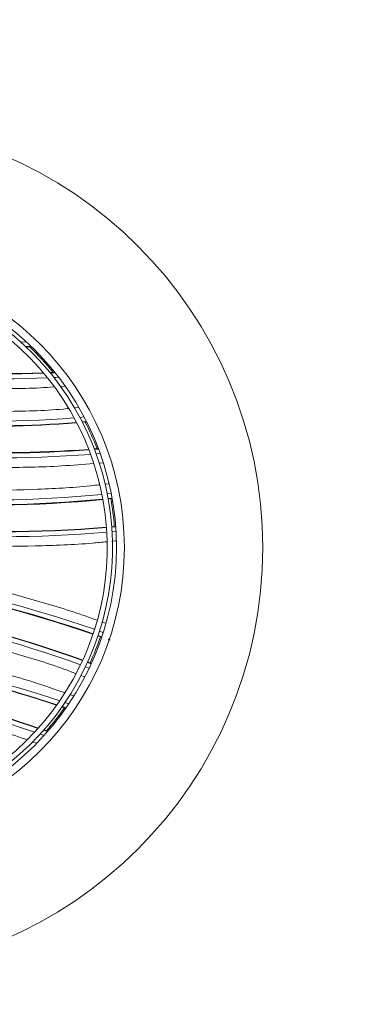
# Model space of a CAD drawing. Header units: millimetres. Extents: x 4085 to 7229, y 5281 to 10698.
# Tile 6 of 11: x 4729 to 4860, y 5683 to 6057. Entities that reach past the tile are written whole.
import ezdxf

# ---------------------------------------------------------------- set-up
doc = ezdxf.new("R2010")
doc.units = ezdxf.units.MM

msp = doc.modelspace()

# ---------------------------------------------------------------- linework, layer by layer
at = {"color": 7, "linetype": 'Continuous', "lineweight": 15}
for p, q in [((4729.71, 5934.43), (4731.85, 5934.51)), ((4740.81, 5922.82), (4742.67, 5922.9)), ((4740.94, 5922.66), (4742.79, 5922.75)), ((4744.73, 5917.49), (4746.45, 5917.6)), ((4751.63, 5909.54), (4750.12, 5909.38)), ((4752.17, 5905.8), (4753.8, 5905.94)), ((4754.69, 5904.21), (4753.08, 5904.07)), ((4753.16, 5903.91), (4754.76, 5904.05)), ((4757.65, 5893.79), (4759.21, 5893.91)), ((4757.71, 5893.63), (4759.27, 5893.75)), ((4758.36, 5891.88), (4759.91, 5892)), ((4759.5, 5888.42), (4760.95, 5888.53)), ((4763.21, 5880.57), (4761.61, 5880.38)), ((4762.57, 5876.71), (4764.07, 5876.86)), ((4764.4, 5875.09), (4762.91, 5874.93)), ((4762.94, 5874.77), (4764.43, 5874.93)), ((4764.28, 5864.22), (4765.77, 5864.35)), ((4764.29, 5864.06), (4765.78, 5864.19)), ((4764.41, 5862.26), (4765.9, 5862.4)), ((4768.89, 5864.69), (4768.83, 5864.68)), ((4764.38, 5858.68), (4765.9, 5858.82)), ((4761.09, 5824.06), (4759.67, 5824.56)), ((4761.94, 5827.54), (4760.69, 5827.99)), ((4760.48, 5822.2), (4759.06, 5822.7)), ((4760.53, 5822.35), (4759.11, 5822.85)), ((4763.36, 5821.13), (4763.41, 5821.1)), ((4755.73, 5810.5), (4754.32, 5811.02)), ((4755.08, 5812.66), (4756.49, 5812.14)), ((4756.56, 5812.28), (4755.15, 5812.81)), ((4752.53, 5807.68), (4753.9, 5807.15)), ((4749.93, 5799.93), (4748.31, 5800.48)), ((4746.81, 5795.18), (4745.33, 5795.69)), ((4746.9, 5795.32), (4745.42, 5795.83)), ((4747.96, 5796.86), (4746.49, 5797.37)), ((4738.35, 5786.86), (4739.87, 5786.33)), ((4739.99, 5786.46), (4738.47, 5786.99)), ((4738.59, 5784.87), (4737.05, 5785.41)), ((4734.03, 5782.49), (4735.67, 5781.89))]:
    msp.add_line(p, q, dxfattribs=at)
at = {"color": 7, "linetype": 'Continuous', "lineweight": 15, "flags": 128}
for points in [[(4733.68, 5932.78), (4732.32, 5932.73), (4731.59, 5932.7)], [(4731.76, 5932.54), (4732.33, 5932.56), (4733.84, 5932.63)], [(4742.32, 5920.93), (4743.17, 5920.97), (4744.15, 5921.02)]]:
    msp.add_lwpolyline(points, dxfattribs=at)
at = {"color": 7, "linetype": 'Continuous', "lineweight": 15}
for radius in [575, 432.5, 414.05, 162.12, 109.5, 106.5]:
    msp.add_circle((4659.58, 5856.29), radius, dxfattribs=at)
for centre, radius, start, end in [((4659.58, 5856.29), 575, 270.1, 269.9), ((4659.58, 5856.29), 573, 270.1, 269.9), ((4659.58, 5856.29), 437, 325.7188, 250.1702), ((4659.58, 5856.29), 435, 328.749, 250.1741), ((4659.58, 5856.29), 435, 328.749, 250.1741), ((4659.58, 5856.29), 105, 291.4669, 291.4569), ((4659.58, 5856.29), 103, 291.4669, 291.4569), ((4721.86, 6351.97), 429.73, 254.5787, 272.2095), ((4721.86, 6351.97), 429.57, 254.5787, 272.1927), ((4721.86, 6351.97), 431.53, 254.5787, 272.3907), ((4659.58, 5856.29), 106, 38.9166, 46.0463), ((4717.42, 6316.68), 412.35, 254.9339, 274.5305), ((4721.86, 6352), 461.57, 255.6748, 274.2779), ((4717.42, 6316.68), 414.31, 267.1185, 274.6483), ((4717.42, 6316.68), 414.15, 267.1185, 274.6389), ((4659.58, 5856.29), 106, 20.7659, 26.7548), ((4721.86, 6352), 459.77, 266.7907, 274.212), ((4721.86, 6352), 459.61, 266.7907, 274.2059), ((4717.33, 6315.92), 441.54, 255.7685, 275.6206), ((4717.33, 6315.92), 443.5, 255.7685, 275.6434), ((4717.33, 6315.92), 443.34, 255.7685, 275.6417), ((4721.91, 6352.39), 491.96, 256.3786, 274.7224), ((4721.91, 6352.39), 490.16, 256.3786, 274.726), ((4721.91, 6352.39), 490, 256.3786, 274.7262), ((4659.58, 5856.29), 106, 4.3401, 10.1), ((4597.24, 5360.19), 491.96, 70.9545, 89.2983), ((4597.24, 5360.19), 490, 70.9507, 89.2983), ((4597.24, 5360.19), 490.16, 70.9508, 89.2983), ((4601.83, 5396.65), 443.5, 70.0335, 89.9084), ((4601.83, 5396.65), 443.34, 70.0352, 89.9084), ((4601.83, 5396.65), 441.54, 70.0563, 89.9084), ((4597.29, 5360.58), 461.57, 71.399, 90.0021), ((4659.58, 5856.29), 106, 335.5768, 341.3368), ((4597.29, 5360.58), 459.61, 71.471, 78.8862), ((4597.29, 5360.58), 459.77, 71.4649, 78.8862), ((4601.73, 5395.89), 412.35, 71.1464, 90.743), ((4601.73, 5395.89), 414.31, 71.0286, 78.5584), ((4601.73, 5395.89), 414.15, 71.038, 78.5584), ((4659.58, 5856.29), 106, 318.9221, 324.911)]:
    msp.add_arc(centre, radius, start, end, dxfattribs=at)
for points, knots in [([(4606.13, 5932.43), (4613.17, 5930.6), (4627.29, 5926.92), (4648.83, 5922.76), (4670.64, 5919.6), (4692.68, 5917.54), (4714.84, 5916.69), (4731.43, 5916.64), (4740.58, 5917.23), (4742.35, 5917.35)], [0, 0, 0, 0, 0.158616, 0.317944, 0.477938, 0.63887, 0.800063, 0.961463, 1, 1, 1, 1]), ([(4747.89, 5909.16), (4747.71, 5909.14), (4739.9, 5908.34), (4724.35, 5907.94), (4701.35, 5908.08), (4678.42, 5909.66), (4655.69, 5912.49), (4633.23, 5916.5), (4618.53, 5920.21), (4611.2, 5922.05)], [0, 0, 0, 0, 0.00396, 0.17081, 0.337663, 0.504219, 0.670265, 0.835592, 1, 1, 1, 1]), ([(4606.75, 5901.22), (4614.24, 5899.42), (4629.25, 5895.82), (4652.12, 5891.83), (4675.22, 5888.9), (4698.5, 5887.14), (4721.87, 5886.59), (4741.55, 5886.94), (4753.39, 5887.93), (4757.46, 5888.26)], [0, 0, 0, 0, 0.152042, 0.304762, 0.45801, 0.611631, 0.765469, 0.91931, 1, 1, 1, 1]), ([(4759.63, 5880.15), (4758.93, 5880.07), (4751.16, 5879.15), (4736.23, 5878.36), (4714.89, 5877.87), (4693.54, 5878.54), (4672.27, 5880.2), (4651.16, 5882.93), (4630.26, 5886.58), (4616.53, 5889.86), (4609.69, 5891.5)], [0, 0, 0, 0, 0.014077, 0.155222, 0.296556, 0.437892, 0.579039, 0.719861, 0.860224, 1, 1, 1, 1]), ([(4605.19, 5870.69), (4612.24, 5869.07), (4626.38, 5865.84), (4647.86, 5862.16), (4669.53, 5859.36), (4691.34, 5857.54), (4713.24, 5856.65), (4735.14, 5856.81), (4751.54, 5857.44), (4760.59, 5858.32), (4762.38, 5858.49)], [0, 0, 0, 0, 0.137133, 0.27474, 0.412715, 0.55095, 0.689337, 0.827726, 0.965963, 1, 1, 1, 1]), ([(4758.76, 5828.67), (4757.03, 5829.3), (4748.44, 5832.4), (4732.67, 5837.08), (4711.48, 5842.66), (4690.05, 5847.22), (4668.46, 5850.85), (4646.77, 5853.49), (4625.05, 5855.25), (4610.55, 5855.61), (4603.31, 5855.79)], [0, 0, 0, 0, 0.034815, 0.17294, 0.311215, 0.449494, 0.587619, 0.725484, 0.862978, 1, 1, 1, 1]), ([(4602.53, 5834.52), (4609.57, 5834.41), (4623.68, 5834.19), (4644.84, 5832.56), (4665.96, 5829.97), (4686.98, 5826.33), (4707.83, 5821.69), (4728.39, 5815.94), (4742.68, 5811.47), (4750, 5808.65), (4750.69, 5808.39)], [0, 0, 0, 0, 0.139712, 0.280012, 0.420769, 0.561848, 0.703116, 0.844386, 0.985467, 1, 1, 1, 1]), ([(4746.37, 5801.14), (4742.55, 5802.45), (4731.37, 5806.32), (4712.43, 5811.51), (4689.66, 5816.77), (4666.67, 5820.82), (4643.56, 5823.7), (4620.42, 5825.49), (4604.98, 5825.71), (4597.28, 5825.82)], [0, 0, 0, 0, 0.079785, 0.233775, 0.387768, 0.541542, 0.694941, 0.847809, 1, 1, 1, 1]), ([(4762.94, 5821.5), (4763.07, 5821.45), (4763.32, 5821.35), (4763.55, 5821.23), (4763.66, 5821.17)], [0, 0, 0, 0, 0.511203, 1, 1, 1, 1]), ([(4596.43, 5804.54), (4603.99, 5804.51), (4619.16, 5804.47), (4641.91, 5802.79), (4664.63, 5799.91), (4687.24, 5795.77), (4709.56, 5790.21), (4724.49, 5786), (4731.82, 5783.3), (4731.96, 5783.25)], [0, 0, 0, 0, 0.164545, 0.330011, 0.496195, 0.662887, 0.829876, 0.996867, 1, 1, 1, 1])]:
    msp.add_open_spline(points, degree=3, knots=knots, dxfattribs=at)

doc.saveas('drawing.dxf')
